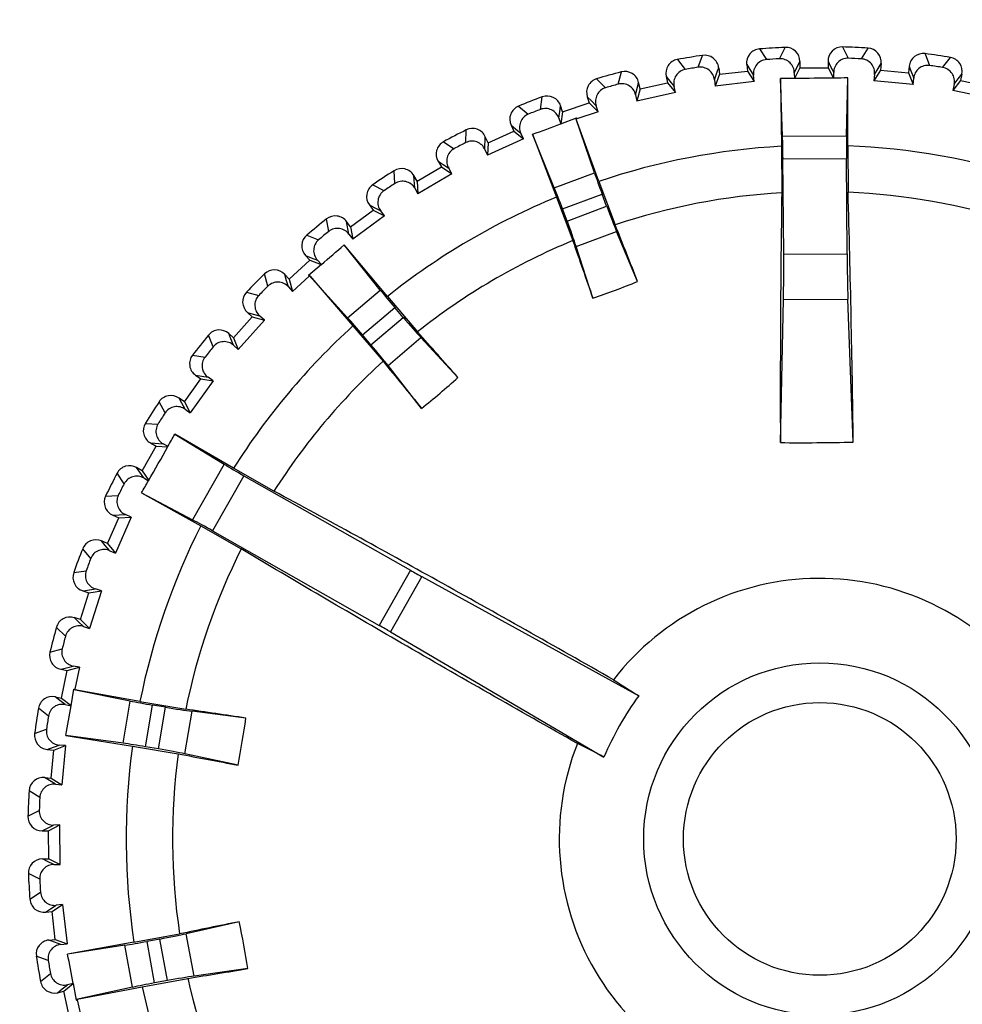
# Model space of a CAD drawing. Header units: millimetres. Extents: x 88 to 1193, y 471 to 1243.
# Tile 31 of 48: x 252 to 266, y 1105 to 1119. Entities that reach past the tile are written whole.
import ezdxf

# ---------------------------------------------------------------- set-up
doc = ezdxf.new("R2010")
doc.units = ezdxf.units.MM
doc.header["$LTSCALE"] = 20
doc.header["$PDMODE"] = 3
doc.header["$PDSIZE"] = 0.3
doc.layers.get('0').update_dxf_attribs({"linetype": 'CONTINUOUS'})
doc.layers.get('Defpoints').update_dxf_attribs({"linetype": 'CONTINUOUS'})
doc.layers.add('0_M300_KNOB_D20_BL361', color=7, linetype='CONTINUOUS')
doc.layers.add('DIM', color=6, linetype='CONTINUOUS')
doc.styles.get("Standard").update_dxf_attribs({"font": 'arial.ttf'})
doc.dimstyles.get("Standard").update_dxf_attribs({"dimtxt": 6, "dimasz": 4, "dimexe": 1, "dimexo": 1, "dimgap": 0.09, "dimtad": 1, "dimdec": 1, "dimzin": 0, "dimdsep": 46, "dimtxsty": 'Standard', "dimblk": '_FILLED', "dimcen": 0.09, "dimclrd": 256, "dimclre": 256, "dimadec": 0, "dimazin": 0, "dimtp": 0.1, "dimtm": 0.1, "dimtfac": 1, "dimtdec": 1, "dimtmove": 0, "dimatfit": 3, "dimldrblk": '_FILLED', "dimfxl": 1, "dimtolj": 1, "dimtzin": 0, "dimlwe": -1, "dimarcsym": 0})

# ---------------------------------------------------------------- blocks, each defined once
blk = doc.blocks.new('_FILLED')
at = {"color": 0, "linetype": 'ByBlock'}
blk.add_solid([(0, 0), (-1, 0.1667), (-1, -0.1667)], dxfattribs=at)
blk = doc.blocks.new('*D3')
at = {"layer": 'Defpoints', "color": 0, "transparency": 16777216}
for p in [(275.539, 1151.196), (275.539, 1137.088), (215.539, 1006.488)]:
    blk.add_point(p, dxfattribs=at)
at = {"layer": 'DIM', "color": 7, "transparency": 16777216}
for p, q in [((215.539, 1007.488), (215.539, 1152.196)), ((275.539, 1138.088), (275.539, 1152.196))]:
    blk.add_line(p, q, dxfattribs=at)
at = {"layer": 'DIM', "color": 7, "lineweight": -2, "transparency": 16777216}
blk.add_line((219.539, 1151.196), (271.539, 1151.196), dxfattribs=at)
at = {"layer": 'DIM', "color": 7, "lineweight": -2, "transparency": 16777216, "xscale": 4, "yscale": 4, "zscale": 4, "rotation": 180}
blk.add_blockref('_FILLED', (215.539, 1151.196), dxfattribs=at)
at = {"layer": 'DIM', "color": 7, "lineweight": -2, "transparency": 16777216, "xscale": 4, "yscale": 4, "zscale": 4}
blk.add_blockref('_FILLED', (275.539, 1151.196), dxfattribs=at)
at = {"layer": 'DIM', "color": 0, "transparency": 16777216, "insert": (245.539, 1155.708), "char_height": 6, "attachment_point": 5}
blk.add_mtext('\\A1;W1', dxfattribs=at)
blk = doc.blocks.new('*D5')
at = {"layer": 'Defpoints', "color": 0, "transparency": 16777216}
for p in [(275.539, 1136.438), (215.539, 1006.488), (296.206, 1006.488)]:
    blk.add_point(p, dxfattribs=at)
at = {"layer": 'DIM', "color": 7, "transparency": 16777216}
for p, q in [((276.539, 1136.438), (297.206, 1136.438)), ((216.539, 1006.488), (297.206, 1006.488))]:
    blk.add_line(p, q, dxfattribs=at)
at = {"layer": 'DIM', "color": 7, "lineweight": -2, "transparency": 16777216}
blk.add_line((296.206, 1132.438), (296.206, 1010.488), dxfattribs=at)
at = {"layer": 'DIM', "color": 7, "lineweight": -2, "transparency": 16777216, "xscale": 4, "yscale": 4, "zscale": 4}
for p, rotation in [((296.206, 1136.438), 90), ((296.206, 1006.488), 270)]:
    blk.add_blockref('_FILLED', p, dxfattribs=dict(at, rotation=rotation))
at = {"layer": 'DIM', "color": 0, "transparency": 16777216, "insert": (291.694, 1071.463), "char_height": 6, "attachment_point": 5, "rotation": 90}
blk.add_mtext('\\A1;H1', dxfattribs=at)

msp = doc.modelspace()

# ---------------------------------------------------------------- linework, layer by layer
at = {"layer": '0_M300_KNOB_D20_BL361', "linetype": 'Continuous'}
for p, q in [((263.861, 1118.733), (263.943, 1118.573)), ((261.813, 1118.445), (261.875, 1118.614)), ((262.684, 1118.705), (262.782, 1118.554)), ((262.968, 1118.565), (263.047, 1118.727)), ((264.129, 1118.564), (264.224, 1118.717)), ((265.035, 1118.638), (265.099, 1118.47)), ((261.516, 1118.554), (261.629, 1118.414)), ((262.501, 1118.483), (262.511, 1118.391)), ((262.501, 1118.483), (262.545, 1118.413)), ((263.177, 1118.365), (263.22, 1118.454)), ((263.22, 1118.454), (263.256, 1118.529)), ((263.256, 1118.529), (263.256, 1118.436)), ((263.656, 1118.532), (263.656, 1118.439)), ((263.656, 1118.532), (263.693, 1118.457)), ((263.693, 1118.457), (263.736, 1118.37)), ((264.368, 1118.427), (264.411, 1118.498)), ((264.411, 1118.498), (264.402, 1118.405)), ((264.809, 1118.459), (264.8, 1118.367)), ((264.809, 1118.459), (264.824, 1118.42)), ((265.283, 1118.442), (265.394, 1118.584)), ((260.677, 1118.204), (260.721, 1118.379)), ((261.357, 1118.314), (261.377, 1118.224)), ((261.357, 1118.314), (261.41, 1118.248)), ((262.042, 1118.268), (262.086, 1118.392)), ((262.113, 1118.346), (262.052, 1118.178)), ((262.086, 1118.392), (262.103, 1118.438)), ((262.103, 1118.438), (262.113, 1118.346)), ((262.113, 1118.346), (262.511, 1118.391)), ((262.511, 1118.391), (262.608, 1118.241)), ((262.545, 1118.413), (262.598, 1118.331)), ((262.608, 1118.241), (262.598, 1118.331)), ((263.177, 1118.365), (263.178, 1118.284)), ((263.256, 1118.436), (263.182, 1118.285)), ((263.256, 1118.436), (263.656, 1118.439)), ((263.656, 1118.439), (263.733, 1118.289)), ((263.737, 1118.289), (263.736, 1118.37)), ((264.402, 1118.405), (264.307, 1118.254)), ((264.316, 1118.344), (264.307, 1118.254)), ((264.316, 1118.344), (264.368, 1118.427)), ((264.402, 1118.405), (264.8, 1118.367)), ((264.8, 1118.367), (264.864, 1118.2)), ((264.824, 1118.42), (264.873, 1118.289)), ((265.506, 1118.28), (265.557, 1118.346)), ((265.557, 1118.346), (265.539, 1118.255)), ((260.37, 1118.282), (260.498, 1118.155)), ((260.924, 1118.052), (260.955, 1118.18)), ((260.955, 1118.18), (260.966, 1118.228)), ((260.986, 1118.138), (260.966, 1118.228)), ((260.986, 1118.138), (261.377, 1118.224)), ((261.377, 1118.224), (261.489, 1118.085)), ((261.41, 1118.248), (261.47, 1118.173)), ((262.042, 1118.268), (262.052, 1118.178)), ((262.608, 1118.241), (262.052, 1118.178)), ((263.01, 1117.466), (262.979, 1118.287)), ((262.979, 1118.287), (262.994, 1117.323)), ((263.918, 1117.473), (263.936, 1118.295)), ((263.936, 1117.33), (263.936, 1118.295)), ((264.864, 1118.2), (264.307, 1118.254)), ((264.864, 1118.2), (264.873, 1118.289)), ((265.539, 1118.255), (265.428, 1118.115)), ((265.447, 1118.203), (265.428, 1118.115)), ((265.447, 1118.203), (265.506, 1118.28)), ((265.539, 1118.255), (265.931, 1118.175)), ((260.924, 1118.052), (260.943, 1117.964)), ((260.986, 1118.138), (260.943, 1117.964)), ((261.489, 1118.085), (260.943, 1117.964)), ((261.489, 1118.085), (261.47, 1118.173)), ((265.977, 1118.002), (265.428, 1118.115)), ((259.573, 1117.846), (259.598, 1118.025)), ((259.851, 1117.851), (259.858, 1117.9)), ((259.887, 1117.812), (259.858, 1117.9)), ((259.887, 1117.812), (260.266, 1117.939)), ((260.237, 1118.027), (260.266, 1117.939)), ((260.237, 1118.027), (260.297, 1117.966)), ((260.266, 1117.939), (260.393, 1117.812)), ((260.297, 1117.966), (260.364, 1117.898)), ((260.393, 1117.812), (260.364, 1117.898)), ((259.26, 1117.892), (259.399, 1117.778)), ((259.834, 1117.721), (259.851, 1117.851)), ((259.887, 1117.812), (259.863, 1117.643)), ((260.393, 1117.812), (260.091, 1117.712)), ((259.154, 1117.624), (259.192, 1117.54)), ((259.154, 1117.624), (259.22, 1117.57)), ((259.834, 1117.721), (259.86, 1117.642)), ((259.86, 1117.642), (260.086, 1117.726)), ((260.339, 1116.947), (260.076, 1117.723)), ((260.081, 1117.709), (260.088, 1117.722)), ((260.091, 1117.712), (260.081, 1117.709)), ((260.403, 1116.825), (260.081, 1117.709)), ((260.086, 1117.726), (260.088, 1117.722)), ((258.512, 1117.375), (258.518, 1117.555)), ((258.828, 1117.374), (259.192, 1117.54)), ((259.192, 1117.54), (259.331, 1117.427)), ((259.22, 1117.57), (259.293, 1117.509)), ((259.331, 1117.427), (259.293, 1117.509)), ((259.769, 1116.735), (259.461, 1117.495)), ((259.461, 1117.495), (259.801, 1116.601)), ((258.195, 1117.387), (258.346, 1117.289)), ((258.784, 1117.278), (258.789, 1117.459)), ((258.828, 1117.374), (258.789, 1117.459)), ((259.331, 1117.427), (258.821, 1117.195)), ((258.828, 1117.374), (258.821, 1117.195)), ((263.01, 1117.466), (263.918, 1117.473)), ((258.784, 1117.278), (258.821, 1117.195)), ((262.994, 1117.323), (262.999, 1116.662)), ((263.936, 1117.33), (263.941, 1116.67)), ((258.118, 1117.11), (258.165, 1117.03)), ((258.118, 1117.11), (258.189, 1117.063)), ((258.189, 1117.063), (258.269, 1117.01)), ((263.016, 1117.144), (263.916, 1117.151)), ((263.026, 1115.79), (263.016, 1117.144)), ((263.926, 1115.797), (263.916, 1117.151)), ((257.506, 1116.795), (257.493, 1116.975)), ((257.82, 1116.827), (258.165, 1117.03)), ((258.315, 1116.933), (257.832, 1116.649)), ((258.165, 1117.03), (258.315, 1116.933)), ((258.315, 1116.933), (258.269, 1117.01)), ((259.769, 1116.735), (260.339, 1116.947)), ((257.82, 1116.827), (257.773, 1116.907)), ((257.787, 1116.727), (257.773, 1116.907)), ((257.82, 1116.827), (257.832, 1116.649)), ((260.403, 1116.825), (260.633, 1116.207)), ((257.19, 1116.775), (257.35, 1116.693)), ((257.787, 1116.727), (257.832, 1116.649)), ((259.885, 1116.435), (260.448, 1116.645)), ((260.512, 1116.472), (260.448, 1116.645)), ((259.801, 1116.601), (260.032, 1115.983)), ((256.875, 1116.178), (257.197, 1116.416)), ((257.142, 1116.491), (257.197, 1116.416)), ((257.142, 1116.491), (257.218, 1116.451)), ((257.197, 1116.416), (257.356, 1116.335)), ((257.218, 1116.451), (257.303, 1116.407)), ((257.356, 1116.335), (257.303, 1116.407)), ((259.95, 1116.262), (259.885, 1116.435)), ((259.95, 1116.262), (260.512, 1116.472)), ((256.566, 1116.114), (256.535, 1116.291)), ((256.875, 1116.178), (256.82, 1116.253)), ((256.853, 1116.075), (256.82, 1116.253)), ((257.356, 1116.335), (256.906, 1116.002)), ((256.875, 1116.178), (256.906, 1116.002)), ((260.078, 1115.901), (260.652, 1116.115)), ((260.951, 1115.404), (260.652, 1116.115)), ((256.254, 1116.06), (256.422, 1115.995)), ((256.853, 1116.075), (256.906, 1116.002)), ((257.297, 1115.282), (256.783, 1115.922)), ((257.399, 1115.189), (256.783, 1115.922)), ((260.317, 1115.167), (260.078, 1115.901)), ((263.026, 1115.79), (263.926, 1115.797)), ((256.003, 1115.434), (256.299, 1115.704)), ((256.236, 1115.773), (256.299, 1115.704)), ((256.236, 1115.773), (256.315, 1115.741)), ((256.299, 1115.704), (256.458, 1115.643)), ((256.315, 1115.741), (256.404, 1115.706)), ((256.461, 1115.645), (256.404, 1115.706)), ((256.461, 1115.645), (256.277, 1115.488)), ((255.702, 1115.337), (255.653, 1115.51)), ((256.003, 1115.434), (255.941, 1115.503)), ((255.968, 1115.411), (255.941, 1115.503)), ((255.992, 1115.329), (255.968, 1115.411)), ((256.003, 1115.434), (256.052, 1115.262)), ((256.287, 1115.477), (256.052, 1115.262)), ((256.277, 1115.488), (256.28, 1115.485)), ((256.295, 1115.484), (256.28, 1115.485)), ((256.834, 1114.888), (256.285, 1115.495)), ((256.295, 1115.484), (256.287, 1115.477)), ((256.295, 1115.484), (256.91, 1114.773)), ((255.398, 1115.251), (255.572, 1115.205)), ((255.992, 1115.329), (256.052, 1115.262)), ((256.834, 1114.888), (257.297, 1115.282)), ((257.399, 1115.189), (257.826, 1114.687)), ((262.979, 1113.116), (263.023, 1115.147)), ((263.023, 1115.147), (263.939, 1115.154)), ((264.014, 1113.124), (263.939, 1115.154)), ((255.41, 1114.964), (255.479, 1114.902)), ((255.41, 1114.964), (255.492, 1114.941)), ((257.046, 1114.646), (257.502, 1115.035)), ((257.622, 1114.894), (257.502, 1115.035)), ((255.214, 1114.603), (255.479, 1114.902)), ((255.652, 1114.856), (255.281, 1114.437)), ((255.479, 1114.902), (255.652, 1114.856)), ((255.492, 1114.941), (255.584, 1114.915)), ((255.652, 1114.856), (255.584, 1114.915)), ((257.165, 1114.505), (257.622, 1114.894)), ((256.91, 1114.773), (257.338, 1114.271)), ((254.925, 1114.475), (254.858, 1114.642)), ((255.214, 1114.603), (255.145, 1114.665)), ((255.176, 1114.587), (255.145, 1114.665)), ((255.213, 1114.497), (255.176, 1114.587)), ((255.214, 1114.603), (255.281, 1114.437)), ((257.165, 1114.505), (257.046, 1114.646)), ((257.409, 1114.21), (257.875, 1114.607)), ((258.4, 1114.041), (257.875, 1114.607)), ((255.213, 1114.497), (255.281, 1114.437)), ((254.631, 1114.358), (254.809, 1114.33)), ((257.885, 1113.602), (257.409, 1114.21)), ((254.516, 1113.694), (254.748, 1114.019)), ((254.925, 1113.991), (254.599, 1113.536)), ((254.673, 1114.073), (254.748, 1114.019)), ((254.673, 1114.073), (254.852, 1114.043)), ((254.748, 1114.019), (254.925, 1113.991)), ((254.925, 1113.991), (254.852, 1114.043)), ((254.516, 1113.694), (254.44, 1113.748)), ((254.48, 1113.674), (254.44, 1113.748)), ((254.242, 1113.536), (254.157, 1113.695)), ((254.526, 1113.588), (254.48, 1113.674)), ((254.516, 1113.694), (254.599, 1113.536)), ((254.526, 1113.588), (254.599, 1113.536)), ((253.962, 1113.389), (254.141, 1113.379)), ((254.378, 1113.234), (255.081, 1112.808)), ((255.214, 1112.752), (254.378, 1113.234)), ((253.917, 1112.717), (254.114, 1113.064)), ((254.033, 1113.11), (254.114, 1113.064)), ((254.033, 1113.11), (254.214, 1113.099)), ((254.114, 1113.064), (254.28, 1113.056)), ((254.283, 1113.061), (254.214, 1113.099)), ((253.917, 1112.717), (253.836, 1112.762)), ((253.883, 1112.694), (253.836, 1112.762)), ((255.081, 1112.808), (254.633, 1112.018)), ((255.788, 1112.426), (255.214, 1112.752)), ((253.66, 1112.531), (253.56, 1112.681)), ((253.938, 1112.613), (253.883, 1112.694)), ((253.917, 1112.717), (254.009, 1112.578)), ((253.938, 1112.613), (254.006, 1112.574)), ((255.359, 1112.646), (254.915, 1111.863)), ((255.359, 1112.646), (257.726, 1111.303)), ((253.397, 1112.356), (253.577, 1112.365)), ((253.907, 1112.402), (254.633, 1112.018)), ((253.907, 1112.402), (254.749, 1111.933)), ((253.423, 1111.682), (253.583, 1112.049)), ((253.498, 1112.086), (253.678, 1112.094)), ((253.498, 1112.086), (253.583, 1112.049)), ((253.761, 1112.058), (253.537, 1111.545)), ((253.583, 1112.049), (253.761, 1112.058)), ((253.761, 1112.058), (253.678, 1112.094)), ((254.749, 1111.933), (255.324, 1111.607)), ((254.915, 1111.863), (257.281, 1110.52)), ((253.187, 1111.471), (253.072, 1111.609)), ((253.423, 1111.682), (253.338, 1111.719)), ((253.392, 1111.656), (253.338, 1111.719)), ((253.455, 1111.581), (253.392, 1111.656)), ((253.423, 1111.682), (253.537, 1111.545)), ((253.455, 1111.581), (253.537, 1111.545)), ((252.944, 1111.269), (253.122, 1111.297)), ((257.726, 1111.303), (257.281, 1110.52)), ((257.889, 1111.212), (257.444, 1110.427)), ((257.889, 1111.212), (260.968, 1109.522)), ((253.04, 1110.602), (253.16, 1110.983)), ((253.072, 1111.011), (253.113, 1111.017)), ((253.072, 1111.011), (253.16, 1110.983)), ((253.113, 1111.017), (253.251, 1111.038)), ((253.16, 1110.983), (253.337, 1111.011)), ((253.337, 1111.011), (253.168, 1110.477)), ((253.337, 1111.011), (253.251, 1111.038)), ((253.04, 1110.602), (252.951, 1110.63)), ((253.011, 1110.572), (252.951, 1110.63)), ((252.827, 1110.367), (252.698, 1110.492)), ((253.082, 1110.505), (253.011, 1110.572)), ((253.04, 1110.602), (253.168, 1110.477)), ((253.082, 1110.505), (253.168, 1110.477)), ((257.444, 1110.427), (260.474, 1108.651)), ((252.607, 1110.14), (252.781, 1110.187)), ((252.802, 1109.908), (252.936, 1109.943)), ((253.025, 1109.925), (252.936, 1109.943)), ((252.761, 1109.897), (252.802, 1109.908)), ((252.761, 1109.897), (252.852, 1109.879)), ((252.772, 1109.487), (252.852, 1109.879)), ((252.852, 1109.879), (253.025, 1109.925)), ((253.025, 1109.925), (252.961, 1109.613)), ((252.906, 1109.378), (252.946, 1109.616)), ((253.747, 1109.446), (252.944, 1109.606)), ((252.946, 1109.616), (252.951, 1109.615)), ((252.959, 1109.603), (252.951, 1109.615)), ((252.961, 1109.613), (252.959, 1109.603)), ((253.885, 1109.44), (252.959, 1109.603)), ((252.681, 1109.506), (252.772, 1109.487)), ((252.747, 1109.455), (252.681, 1109.506)), ((252.824, 1109.395), (252.747, 1109.455)), ((252.772, 1109.487), (252.906, 1109.381)), ((252.824, 1109.395), (252.906, 1109.378)), ((253.646, 1108.846), (253.747, 1109.446)), ((253.885, 1109.44), (254.535, 1109.33)), ((253.964, 1108.797), (254.063, 1109.389)), ((254.246, 1109.358), (254.063, 1109.389)), ((252.585, 1109.232), (252.443, 1109.343)), ((254.146, 1108.766), (254.246, 1109.358)), ((254.523, 1108.697), (254.624, 1109.3)), ((255.39, 1109.204), (254.624, 1109.3)), ((252.389, 1108.983), (252.557, 1109.048)), ((253.646, 1108.846), (252.833, 1108.959)), ((252.833, 1108.959), (253.778, 1108.807)), ((252.607, 1108.772), (252.738, 1108.821)), ((252.66, 1108.749), (252.827, 1108.813)), ((252.827, 1108.813), (252.738, 1108.821)), ((252.827, 1108.813), (252.773, 1108.255)), ((253.778, 1108.807), (254.429, 1108.697)), ((252.568, 1108.758), (252.607, 1108.772)), ((252.568, 1108.758), (252.66, 1108.749)), ((252.622, 1108.35), (252.66, 1108.749)), ((254.146, 1108.766), (253.964, 1108.797)), ((255.277, 1108.537), (254.523, 1108.697)), ((252.529, 1108.359), (252.622, 1108.35)), ((252.6, 1108.316), (252.529, 1108.359)), ((252.684, 1108.264), (252.6, 1108.316)), ((252.622, 1108.35), (252.773, 1108.255)), ((252.684, 1108.264), (252.773, 1108.255)), ((252.463, 1108.077), (252.31, 1108.173)), ((252.294, 1107.809), (252.455, 1107.891)), ((252.496, 1107.604), (252.57, 1107.641)), ((252.496, 1107.604), (252.588, 1107.605)), ((252.57, 1107.641), (252.658, 1107.685)), ((252.588, 1107.605), (252.748, 1107.686)), ((252.591, 1107.205), (252.588, 1107.605)), ((252.748, 1107.686), (252.658, 1107.685)), ((252.752, 1107.126), (252.748, 1107.686)), ((252.499, 1107.204), (252.591, 1107.205)), ((252.574, 1107.168), (252.499, 1107.204)), ((252.662, 1107.125), (252.574, 1107.168)), ((252.591, 1107.205), (252.752, 1107.126)), ((252.462, 1106.916), (252.3, 1106.995)), ((252.662, 1107.125), (252.752, 1107.126)), ((252.322, 1106.632), (252.473, 1106.73)), ((252.544, 1106.449), (252.614, 1106.494)), ((252.544, 1106.449), (252.636, 1106.459)), ((252.614, 1106.494), (252.697, 1106.546)), ((252.636, 1106.459), (252.786, 1106.557)), ((252.681, 1106.062), (252.636, 1106.459)), ((252.786, 1106.557), (252.697, 1106.546)), ((252.786, 1106.557), (252.849, 1106)), ((255.294, 1106.313), (254.542, 1106.142)), ((252.589, 1106.051), (252.681, 1106.062)), ((252.635, 1106.035), (252.589, 1106.051)), ((252.759, 1105.99), (252.635, 1106.035)), ((252.681, 1106.062), (252.849, 1106)), ((253.799, 1106.02), (252.857, 1105.854)), ((253.799, 1106.02), (254.448, 1106.14)), ((254.166, 1106.066), (253.985, 1106.033)), ((254.093, 1105.443), (253.985, 1106.033)), ((254.275, 1105.476), (254.166, 1106.066)), ((254.653, 1105.54), (254.542, 1106.142)), ((252.759, 1105.99), (252.849, 1106)), ((253.668, 1105.979), (252.857, 1105.854)), ((253.778, 1105.381), (253.668, 1105.979)), ((252.582, 1105.761), (252.413, 1105.823)), ((255.417, 1105.648), (254.653, 1105.54)), ((252.473, 1105.464), (252.613, 1105.578)), ((253.916, 1105.389), (254.564, 1105.508)), ((254.275, 1105.476), (254.093, 1105.443)), ((252.713, 1105.305), (252.78, 1105.358)), ((252.713, 1105.305), (252.803, 1105.325)), ((252.78, 1105.358), (252.854, 1105.418)), ((252.803, 1105.325), (252.936, 1105.433)), ((252.889, 1104.934), (252.803, 1105.325)), ((252.936, 1105.436), (252.854, 1105.418)), ((252.936, 1105.436), (252.979, 1105.199)), ((253.778, 1105.381), (252.978, 1105.209)), ((252.992, 1105.212), (253.916, 1105.389)), ((252.979, 1105.199), (252.984, 1105.199)), ((252.992, 1105.212), (252.984, 1105.199)), ((252.992, 1105.212), (252.994, 1105.202)), ((252.994, 1105.202), (253.063, 1104.891))]:
    msp.add_line(p, q, dxfattribs=at)
for radius in [2.501, 1.936]:
    msp.add_circle((263.539, 1107.488), radius, dxfattribs=at)
for centre, radius, start, end in [((263.856, 1118.533), 0.2, 88.3718, 180.4534), ((263.539, 1107.488), 11.25, 86.5091, 88.3611), ((263.539, 1107.488), 11.25, 98.5091, 100.3611), ((261.904, 1118.416), 0.2, 6.4168, 98.4983), ((262.699, 1118.506), 0.2, 94.3718, 186.4534), ((263.539, 1107.488), 11.25, 92.5091, 94.3611), ((263.056, 1118.527), 0.2, 0.4167, 92.4984), ((264.212, 1118.517), 0.2, 354.4168, 86.4983), ((265.008, 1118.44), 0.2, 82.3718, 174.4534), ((263.539, 1107.488), 11.25, 80.5091, 82.3611), ((261.552, 1118.358), 0.2, 100.3718, 192.4534), ((263.539, 1107.488), 11.092, 92.9543, 93.9159), ((263.539, 1107.488), 11.092, 86.9543, 87.9159), ((263.539, 1107.488), 11.092, 80.9543, 81.9159), ((265.361, 1118.386), 0.2, 348.4168, 80.4984), ((263.539, 1107.488), 11.25, 104.5091, 106.3611), ((260.771, 1118.185), 0.2, 12.4167, 104.4984), ((263.539, 1107.488), 11.092, 98.9543, 99.9159), ((260.427, 1118.09), 0.2, 106.3718, 198.4534), ((263.539, 1107.488), 11.092, 104.9543, 105.9159), ((262.955, 1107.517), 10.77, 88.8173, 89.8721), ((265.502, 848.99), 269.306, 90.37552, 90.49464), ((264.123, 1107.526), 10.77, 90.9981, 92.0528), ((259.668, 1117.837), 0.2, 18.4167, 110.4984), ((263.539, 1107.488), 11.25, 110.5091, 112.3611), ((259.336, 1117.707), 0.2, 112.3718, 204.4534), ((263.539, 1107.488), 11.092, 110.9543, 111.9159), ((248.769, 1147.137), 31.512, 289.8334, 290.6064), ((263.539, 1107.488), 11.25, 116.5091, 118.3611), ((258.607, 1117.376), 0.2, 24.4167, 116.4985), ((258.29, 1117.211), 0.2, 118.3718, 210.4534), ((263.539, 1107.488), 11.092, 116.9543, 117.9159), ((263.539, 1107.488), 9.85, 93.1756, 108.5678), ((263.539, 1107.488), 9.85, 72.3023, 87.6946), ((263.539, 1107.488), 11.25, 122.5091, 124.3611), ((257.601, 1116.806), 0.2, 30.4167, 122.4984), ((263.539, 1107.488), 11.092, 122.9543, 123.9159), ((257.303, 1116.609), 0.2, 124.3718, 216.4534), ((263.539, 1107.488), 9.191, 93.3723, 108.4338), ((456.722, 1113.807), 193.744, 179.15553, 180.20442), ((53.258, 1110.519), 210.772, 0.7081, 1.67225), ((263.539, 1107.488), 9.191, 72.4363, 87.4978), ((263.539, 1107.488), 9.85, 112.3023, 128.5678), ((263.539, 1107.488), 11.25, 128.5091, 130.3611), ((256.659, 1116.134), 0.2, 36.4168, 128.4983), ((263.539, 1107.488), 11.092, 128.9543, 129.9159), ((106.932, 1054.927), 165.467, 21.43771, 21.73674), ((256.383, 1115.908), 0.2, 130.3718, 222.4534), ((263.539, 1107.488), 9.191, 112.4363, 128.4338), ((411.303, 1168.449), 160.112, 199.12841, 199.43744), ((236.095, 1139.691), 31.512, 310.2637, 311.0368), ((255.793, 1115.368), 0.2, 42.4168, 134.4984), ((263.539, 1107.488), 11.25, 134.5091, 136.3611), ((256.65, 1125.977), 11.415, 288.7367, 292.1335), ((255.543, 1115.113), 0.2, 136.3718, 228.4534), ((263.539, 1107.488), 11.092, 134.9543, 135.9159), ((255.012, 1114.515), 0.2, 48.4168, 140.4983), ((263.539, 1107.488), 9.85, 132.3023, 147.6946), ((134.353, 1004.534), 165.467, 41.43771, 41.73674), ((263.539, 1107.488), 11.25, 140.5091, 142.3611), ((263.539, 1107.488), 11.092, 140.9543, 141.9159), ((254.789, 1114.236), 0.2, 142.3718, 234.4534), ((263.539, 1107.488), 9.191, 132.4363, 147.4978), ((381.542, 1215.311), 160.112, 219.12841, 219.43744), ((250.742, 1122.506), 11.415, 308.7367, 312.1335), ((254.324, 1113.585), 0.2, 54.4168, 146.4983), ((263.539, 1107.488), 11.25, 146.5091, 148.3611), ((263.539, 1107.488), 11.092, 146.9543, 147.9159), ((254.132, 1113.284), 0.2, 148.3718, 240.4534), ((226.661, 1128.407), 31.598, 330.9442, 331.3037), ((226.738, 1128.364), 31.51, 329.9261, 330.9441), ((263.291, 1140.274), 27.16, 269.3429, 271.5272), ((253.737, 1112.588), 0.2, 60.4167, 152.4984), ((263.539, 1107.488), 11.25, 152.5091, 154.3611), ((263.539, 1107.488), 11.092, 152.9543, 153.9159), ((226.662, 1128.408), 31.598, 329.5665, 329.9259), ((253.577, 1112.269), 0.2, 154.3718, 246.4534), ((263.539, 1107.488), 9.85, 153.1756, 168.5678), ((263.539, 1107.488), 11.25, 158.5091, 160.3611), ((253.258, 1111.536), 0.2, 66.4167, 158.4984), ((263.539, 1107.488), 9.191, 153.3723, 168.4338), ((263.539, 1107.488), 11.092, 158.9543, 159.9159), ((253.132, 1111.202), 0.2, 160.3718, 252.4534), ((263.539, 1107.488), 3.7, 38.5117, 142.3584), ((252.891, 1110.439), 0.2, 72.4167, 164.4984), ((263.539, 1107.488), 11.25, 164.5091, 166.3611), ((263.539, 1107.488), 11.092, 164.9543, 165.9159), ((252.801, 1110.093), 0.2, 166.3718, 258.4534), ((275.35, 1132.808), 27.369, 237.4141, 238.2996), ((252.641, 1109.31), 0.2, 78.4168, 170.4984), ((264.595, 1106.889), 4.482, 144.0193, 156.8509), ((221.817, 1114.521), 31.512, 349.8334, 350.6064), ((263.539, 1107.488), 11.25, 170.5091, 172.3611), ((263.539, 1107.488), 11.092, 170.9543, 171.9159), ((230.754, 945.581), 165.467, 81.43771, 81.73674), ((244.082, 1110.766), 11.415, 348.7367, 352.1335), ((252.587, 1108.957), 0.2, 172.3718, 264.4534), ((263.539, 1107.488), 9.85, 172.3023, 188.5678), ((263.539, 1107.488), 3.7, 158.5117, 262.3584), ((247.866, 1084.359), 27.369, 62.5706, 63.456), ((263.539, 1107.488), 3.7, 278.5117, 22.3584), ((263.539, 1107.488), 9.191, 172.4363, 188.4338), ((284.627, 1265.935), 160.112, 259.12841, 259.43744), ((252.51, 1108.16), 0.2, 84.4168, 176.4983), ((263.539, 1107.488), 11.25, 176.5091, 178.3611), ((263.539, 1107.488), 11.092, 176.9543, 177.9159), ((252.494, 1107.804), 0.2, 178.3718, 270.4534), ((252.5, 1107.004), 0.2, 90.4167, 182.4984), ((263.539, 1107.488), 11.25, 182.5091, 184.3611), ((263.539, 1107.488), 11.092, 182.9543, 183.9159), ((252.521, 1106.647), 0.2, 184.3718, 276.4534), ((288.107, 944.132), 165.467, 101.43771, 101.73674), ((244.134, 1103.914), 11.415, 8.7367, 12.1335), ((252.611, 1105.853), 0.2, 96.4168, 188.4983), ((263.539, 1107.488), 11.25, 188.5091, 190.3611), ((263.539, 1107.488), 11.092, 188.9543, 189.9159), ((221.928, 1099.821), 31.512, 10.2637, 11.0368), ((229.163, 1263.592), 160.112, 279.12841, 279.43744), ((252.67, 1105.5), 0.2, 190.3718, 282.4534), ((263.539, 1107.488), 9.191, 192.4363, 207.4978), ((263.539, 1107.488), 9.85, 192.3023, 207.6946)]:
    msp.add_arc(centre, radius, start, end, dxfattribs=at)
for centre, major_axis, start_param, end_param in [((262.999, 1117.144), (-0.004, 0.5), -1.570796, -0.872665), ((263.934, 1117.151), (-0.004, 0.5), 0.872665, 1.570796), ((260.464, 1116.651), (-0.175, 0.469), 0.872665, 1.570796), ((259.869, 1116.429), (-0.175, 0.469), -1.570796, -0.872665), ((260.529, 1116.478), (-0.175, 0.469), 1.570796, 2.443461), ((259.934, 1116.256), (-0.175, 0.469), -2.443461, -1.570796), ((263.961, 1115.797), (-0.008, 1), -4.712389, -4.014257), ((262.991, 1115.79), (-0.008, 1), -2.268928, -1.570796), ((257.516, 1115.046), (-0.324, 0.381), 0.872665, 1.570796), ((257.032, 1114.635), (-0.324, 0.381), -1.570796, -0.872665), ((257.635, 1114.906), (-0.324, 0.381), 1.570796, 2.443461), ((257.152, 1114.494), (-0.324, 0.381), -2.443461, -1.570796), ((255.368, 1112.661), (0.435, -0.247), -2.268928, -1.570796), ((254.906, 1111.848), (0.435, -0.247), 1.570796, 2.268928), ((257.734, 1111.318), (0.435, -0.247), -1.570796, -1.186824), ((257.273, 1110.505), (0.435, -0.247), 1.186824, 1.570796), ((254.066, 1109.406), (0.493, -0.083), -2.268928, -1.570796), ((254.248, 1109.375), (0.493, -0.083), -1.570796, -0.698132), ((253.961, 1108.78), (0.493, -0.083), 1.570796, 2.268928), ((254.143, 1108.749), (0.493, -0.083), 0.698132, 1.570796), ((253.981, 1106.05), (0.492, 0.091), -2.268928, -1.570796), ((254.163, 1106.084), (0.492, 0.091), -1.570796, -0.698132), ((254.278, 1105.459), (0.492, 0.091), 0.698132, 1.570796), ((254.096, 1105.426), (0.492, 0.091), 1.570796, 2.268928)]:
    msp.add_ellipse(centre, major_axis=major_axis, ratio=0.034921, start_param=start_param, end_param=end_param, dxfattribs=at)
for points, knots in [([(262.782, 1118.554), (262.755, 1118.552), (262.701, 1118.537), (262.637, 1118.485), (262.599, 1118.412), (262.595, 1118.357), (262.598, 1118.331)], [0, 0, 0, 0, 0.252604, 0.503567, 0.752436, 1, 1, 1, 1]), ([(263.177, 1118.365), (263.177, 1118.392), (263.166, 1118.446), (263.12, 1118.513), (263.05, 1118.558), (262.995, 1118.567), (262.968, 1118.565)], [0, 0, 0, 0, 0.247564, 0.496433, 0.747396, 1, 1, 1, 1]), ([(263.943, 1118.573), (263.916, 1118.574), (263.861, 1118.564), (263.792, 1118.519), (263.746, 1118.45), (263.736, 1118.396), (263.736, 1118.37)], [0, 0, 0, 0, 0.252604, 0.503567, 0.752436, 1, 1, 1, 1]), ([(264.316, 1118.344), (264.319, 1118.37), (264.314, 1118.425), (264.275, 1118.497), (264.21, 1118.549), (264.156, 1118.563), (264.129, 1118.564)], [0, 0, 0, 0, 0.247564, 0.496433, 0.747396, 1, 1, 1, 1]), ([(265.099, 1118.47), (265.073, 1118.473), (265.017, 1118.47), (264.943, 1118.432), (264.891, 1118.368), (264.875, 1118.316), (264.873, 1118.289)], [0, 0, 0, 0, 0.252604, 0.503567, 0.752436, 1, 1, 1, 1]), ([(261.629, 1118.414), (261.603, 1118.41), (261.551, 1118.389), (261.493, 1118.33), (261.463, 1118.253), (261.464, 1118.199), (261.47, 1118.173)], [0, 0, 0, 0, 0.252604, 0.503567, 0.752436, 1, 1, 1, 1]), ([(262.042, 1118.268), (262.039, 1118.294), (262.023, 1118.347), (261.97, 1118.409), (261.895, 1118.446), (261.84, 1118.449), (261.813, 1118.445)], [0, 0, 0, 0, 0.247564, 0.496433, 0.747396, 1, 1, 1, 1]), ([(265.447, 1118.203), (265.452, 1118.229), (265.453, 1118.284), (265.421, 1118.36), (265.362, 1118.418), (265.31, 1118.438), (265.283, 1118.442)], [0, 0, 0, 0, 0.247564, 0.496433, 0.747396, 1, 1, 1, 1]), ([(260.924, 1118.052), (260.918, 1118.078), (260.896, 1118.129), (260.837, 1118.185), (260.759, 1118.214), (260.703, 1118.211), (260.677, 1118.204)], [0, 0, 0, 0, 0.247564, 0.496433, 0.747396, 1, 1, 1, 1]), ([(260.498, 1118.155), (260.472, 1118.147), (260.422, 1118.121), (260.371, 1118.057), (260.349, 1117.977), (260.356, 1117.923), (260.364, 1117.898)], [0, 0, 0, 0, 0.252604, 0.503567, 0.752436, 1, 1, 1, 1]), ([(259.399, 1117.778), (259.374, 1117.768), (259.328, 1117.737), (259.283, 1117.667), (259.27, 1117.586), (259.282, 1117.533), (259.293, 1117.509)], [0, 0, 0, 0, 0.252604, 0.503567, 0.752436, 1, 1, 1, 1]), ([(259.834, 1117.721), (259.825, 1117.746), (259.798, 1117.794), (259.733, 1117.844), (259.653, 1117.865), (259.598, 1117.856), (259.573, 1117.846)], [0, 0, 0, 0, 0.247564, 0.496433, 0.747396, 1, 1, 1, 1]), ([(258.784, 1117.278), (258.773, 1117.302), (258.742, 1117.346), (258.671, 1117.39), (258.59, 1117.402), (258.536, 1117.387), (258.512, 1117.375)], [0, 0, 0, 0, 0.247564, 0.496433, 0.747396, 1, 1, 1, 1]), ([(258.346, 1117.289), (258.322, 1117.276), (258.279, 1117.241), (258.242, 1117.167), (258.237, 1117.085), (258.256, 1117.033), (258.269, 1117.01)], [0, 0, 0, 0, 0.252604, 0.503567, 0.752436, 1, 1, 1, 1]), ([(257.787, 1116.727), (257.774, 1116.75), (257.737, 1116.791), (257.663, 1116.826), (257.58, 1116.83), (257.528, 1116.81), (257.506, 1116.795)], [0, 0, 0, 0, 0.247564, 0.496433, 0.747396, 1, 1, 1, 1]), ([(257.35, 1116.693), (257.328, 1116.678), (257.289, 1116.638), (257.26, 1116.56), (257.263, 1116.478), (257.287, 1116.428), (257.303, 1116.407)], [0, 0, 0, 0, 0.252604, 0.503567, 0.752436, 1, 1, 1, 1]), ([(256.853, 1116.075), (256.837, 1116.096), (256.797, 1116.133), (256.719, 1116.161), (256.636, 1116.156), (256.587, 1116.131), (256.566, 1116.114)], [0, 0, 0, 0, 0.247564, 0.496433, 0.747396, 1, 1, 1, 1]), ([(256.422, 1115.995), (256.401, 1115.978), (256.367, 1115.934), (256.346, 1115.854), (256.358, 1115.773), (256.386, 1115.726), (256.404, 1115.706)], [0, 0, 0, 0, 0.252604, 0.503567, 0.752436, 1, 1, 1, 1]), ([(255.992, 1115.329), (255.974, 1115.349), (255.93, 1115.381), (255.85, 1115.401), (255.768, 1115.387), (255.721, 1115.356), (255.702, 1115.337)], [0, 0, 0, 0, 0.24759, 0.496483, 0.747434, 1, 1, 1, 1]), ([(255.572, 1115.205), (255.553, 1115.185), (255.523, 1115.138), (255.511, 1115.056), (255.531, 1114.977), (255.565, 1114.933), (255.584, 1114.915)], [0, 0, 0, 0, 0.252604, 0.503567, 0.752436, 1, 1, 1, 1]), ([(255.213, 1114.497), (255.194, 1114.515), (255.146, 1114.543), (255.065, 1114.554), (254.985, 1114.531), (254.942, 1114.496), (254.925, 1114.475)], [0, 0, 0, 0, 0.247564, 0.496433, 0.747396, 1, 1, 1, 1]), ([(254.809, 1114.33), (254.792, 1114.308), (254.767, 1114.258), (254.763, 1114.175), (254.792, 1114.098), (254.83, 1114.059), (254.852, 1114.043)], [0, 0, 0, 0, 0.252604, 0.503567, 0.752436, 1, 1, 1, 1]), ([(254.526, 1113.588), (254.505, 1113.604), (254.455, 1113.627), (254.373, 1113.629), (254.296, 1113.599), (254.256, 1113.559), (254.242, 1113.536)], [0, 0, 0, 0, 0.247564, 0.496433, 0.747396, 1, 1, 1, 1]), ([(254.141, 1113.379), (254.127, 1113.357), (254.108, 1113.304), (254.113, 1113.221), (254.149, 1113.148), (254.191, 1113.112), (254.214, 1113.099)], [0, 0, 0, 0, 0.252604, 0.503567, 0.752436, 1, 1, 1, 1]), ([(253.938, 1112.613), (253.915, 1112.626), (253.863, 1112.643), (253.781, 1112.637), (253.708, 1112.599), (253.673, 1112.555), (253.66, 1112.531)], [0, 0, 0, 0, 0.247564, 0.496433, 0.747396, 1, 1, 1, 1]), ([(253.577, 1112.365), (253.565, 1112.34), (253.551, 1112.286), (253.565, 1112.205), (253.609, 1112.135), (253.654, 1112.104), (253.678, 1112.094)], [0, 0, 0, 0, 0.252604, 0.503567, 0.752436, 1, 1, 1, 1]), ([(260.61, 1109.747), (259.778, 1110.222), (258.176, 1111.125), (256.564, 1112.009), (255.788, 1112.426)], [0, 0, 0, 0, 0.521138, 1, 1, 1, 1]), ([(260.097, 1108.843), (259.262, 1109.313), (257.665, 1110.225), (256.079, 1111.155), (255.324, 1111.607)], [0, 0, 0, 0, 0.52114, 1, 1, 1, 1]), ([(253.455, 1111.581), (253.431, 1111.592), (253.377, 1111.604), (253.296, 1111.589), (253.227, 1111.543), (253.197, 1111.496), (253.187, 1111.471)], [0, 0, 0, 0, 0.247564, 0.496433, 0.747396, 1, 1, 1, 1]), ([(253.122, 1111.297), (253.112, 1111.271), (253.104, 1111.216), (253.126, 1111.136), (253.178, 1111.072), (253.226, 1111.046), (253.251, 1111.038)], [0, 0, 0, 0, 0.252604, 0.503567, 0.752436, 1, 1, 1, 1]), ([(253.082, 1110.505), (253.057, 1110.513), (253.002, 1110.519), (252.924, 1110.496), (252.86, 1110.443), (252.835, 1110.393), (252.827, 1110.367)], [0, 0, 0, 0, 0.247564, 0.496433, 0.747396, 1, 1, 1, 1]), ([(252.781, 1110.187), (252.774, 1110.161), (252.772, 1110.105), (252.802, 1110.028), (252.86, 1109.969), (252.91, 1109.948), (252.936, 1109.943)], [0, 0, 0, 0, 0.252604, 0.503567, 0.752436, 1, 1, 1, 1]), ([(252.824, 1109.395), (252.798, 1109.4), (252.743, 1109.401), (252.667, 1109.37), (252.609, 1109.311), (252.589, 1109.258), (252.585, 1109.232)], [0, 0, 0, 0, 0.247564, 0.496433, 0.747396, 1, 1, 1, 1]), ([(252.557, 1109.048), (252.554, 1109.021), (252.557, 1108.965), (252.595, 1108.891), (252.659, 1108.839), (252.711, 1108.824), (252.738, 1108.821)], [0, 0, 0, 0, 0.252592, 0.503534, 0.752418, 1, 1, 1, 1]), ([(252.684, 1108.264), (252.657, 1108.267), (252.603, 1108.262), (252.53, 1108.223), (252.479, 1108.158), (252.464, 1108.104), (252.463, 1108.077)], [0, 0, 0, 0, 0.247564, 0.496433, 0.747396, 1, 1, 1, 1]), ([(252.455, 1107.891), (252.454, 1107.864), (252.463, 1107.809), (252.509, 1107.74), (252.577, 1107.694), (252.631, 1107.684), (252.658, 1107.685)], [0, 0, 0, 0, 0.252604, 0.503567, 0.752436, 1, 1, 1, 1]), ([(252.662, 1107.125), (252.635, 1107.125), (252.582, 1107.114), (252.514, 1107.068), (252.469, 1106.998), (252.461, 1106.943), (252.462, 1106.916)], [0, 0, 0, 0, 0.247564, 0.496433, 0.747396, 1, 1, 1, 1]), ([(252.473, 1106.73), (252.475, 1106.703), (252.49, 1106.649), (252.543, 1106.585), (252.616, 1106.547), (252.67, 1106.543), (252.697, 1106.546)], [0, 0, 0, 0, 0.252604, 0.503567, 0.752436, 1, 1, 1, 1]), ([(252.759, 1105.99), (252.733, 1105.987), (252.681, 1105.971), (252.618, 1105.918), (252.581, 1105.844), (252.578, 1105.788), (252.582, 1105.761)], [0, 0, 0, 0, 0.247564, 0.496433, 0.747396, 1, 1, 1, 1]), ([(252.613, 1105.578), (252.618, 1105.551), (252.638, 1105.499), (252.697, 1105.441), (252.774, 1105.411), (252.829, 1105.412), (252.854, 1105.418)], [0, 0, 0, 0, 0.252604, 0.503567, 0.752436, 1, 1, 1, 1])]:
    msp.add_open_spline(points, degree=3, knots=knots, dxfattribs=at)

# ---------------------------------------------------------------- dimensions: what is measured, and where the dimension line sits
at = {"layer": 'DIM', "color": 7}
dim = msp.add_linear_dim(base=(275.539, 1151.196), p1=(215.539, 1006.488), p2=(275.539, 1137.088), text='W1', dimstyle='Standard', override={"dimgap": 1.5, "dimclrd": 7, "dimclre": 7, "dimarcsym": 1}, dxfattribs=at)
dim.commit()
dim.dimension.update_dxf_attribs({"geometry": '*D3', "text_midpoint": (245.539, 1155.708)})
dim = msp.add_linear_dim(base=(296.206, 1006.488), p1=(275.539, 1136.438), p2=(215.539, 1006.488), angle=90, text='H1', dimstyle='Standard', override={"dimgap": 1.5, "dimclrd": 7, "dimclre": 7, "dimarcsym": 1}, dxfattribs=at)
dim.commit()
dim.dimension.update_dxf_attribs({"geometry": '*D5', "text_midpoint": (291.694, 1071.463)})

doc.saveas('drawing.dxf')
